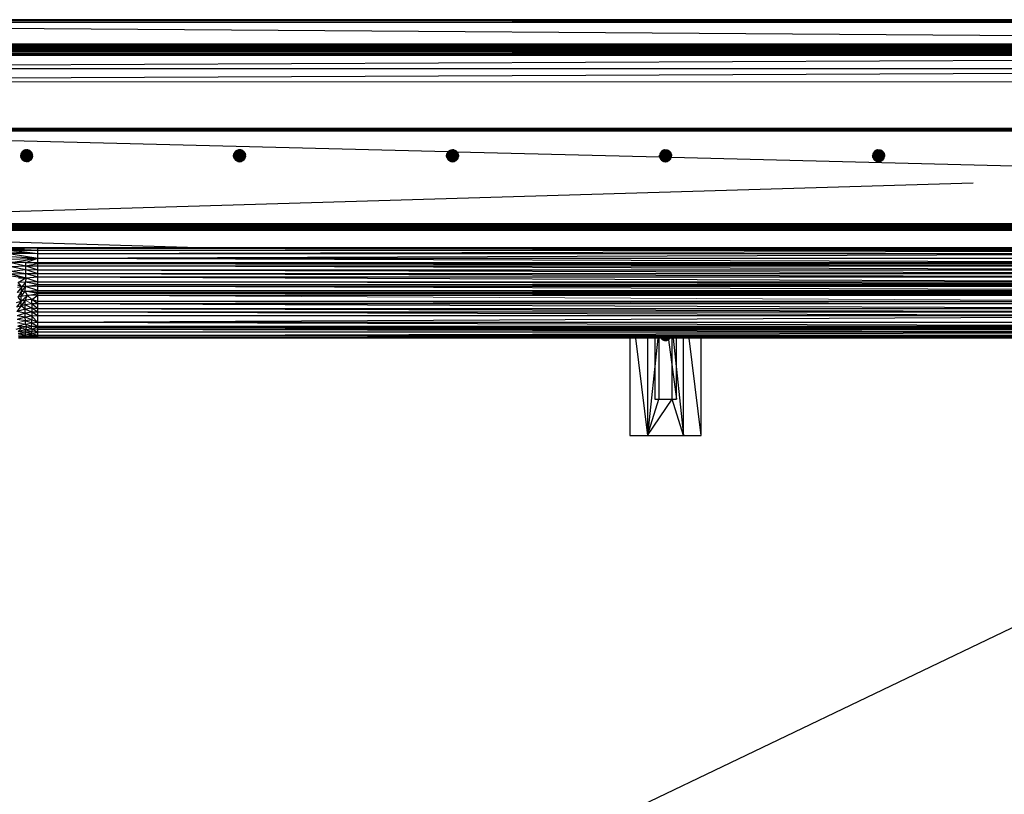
# Paper-space layout '_Back' of a CAD drawing. Header units: millimetres. Extents: x -1300 to 0, y 0 to 650.
# Tile 47 of 94: x -921 to -508, y 325 to 650. Entities that reach past the tile are written whole.
import ezdxf

# ---------------------------------------------------------------- set-up
doc = ezdxf.new("R2010")
doc.units = ezdxf.units.MM

psp = doc.layouts.new('_Back')

# ---------------------------------------------------------------- linework, layer by layer
at = {"color": 7, "linetype": 'Continuous', "lineweight": 25}
for p, q in [((-1274.11, 650.17), (-26.3, 650.17)), ((-26.3, 650.17), (-1274.11, 650.15)), ((-26.3, 650.15), (-1274.11, 650.11)), ((-26.3, 650.15), (-1274.11, 650.15)), ((-26.3, 650.11), (-1274.11, 650.11)), ((-26.3, 650.11), (-1274.11, 650.07)), ((-1274.11, 650.07), (-26.3, 649.18)), ((-26.3, 650.07), (-1274.11, 650.07)), ((-1274.11, 649.18), (-26.3, 640.02)), ((-1274.11, 649.18), (-26.3, 649.18)), ((-1274.11, 640.02), (-26.3, 640.02)), ((-1274.11, 639.7), (-26.3, 640.02)), ((-1274.11, 639.13), (-26.3, 639.7)), ((-1274.11, 639.7), (-26.3, 639.7)), ((-1274.11, 638.45), (-26.3, 639.13)), ((-1274.11, 639.13), (-26.3, 639.13)), ((-1274.11, 637.67), (-26.3, 638.45)), ((-1274.11, 638.45), (-26.3, 638.45)), ((-1274.11, 636.81), (-26.3, 637.67)), ((-1274.11, 637.67), (-26.3, 637.67)), ((-1274.11, 635.9), (-26.3, 636.81)), ((-1274.11, 636.81), (-26.3, 636.81)), ((-1274.11, 635.26), (-26.3, 635.9)), ((-1274.11, 635.9), (-26.3, 635.9)), ((-1274.11, 629.65), (-26.3, 635.26)), ((-1274.11, 635.26), (-26.3, 635.26)), ((-26.3, 629.65), (-1274.11, 624.05)), ((-1274.11, 629.65), (-26.3, 629.65)), ((-212.21, 604.58), (-1087.21, 604.58)), ((-1087.21, 604.58), (-212.21, 604.57)), ((-1087.21, 604.57), (-212.21, 604.57)), ((-1087.21, 604.54), (-212.21, 604.57)), ((-1087.21, 604.54), (-212.21, 604.54)), ((-1087.21, 604.48), (-212.21, 604.54)), ((-1087.21, 604.48), (-212.21, 604.48)), ((-1087.21, 604.39), (-212.21, 604.48)), ((-1087.21, 604.28), (-212.21, 604.39)), ((-212.21, 604.39), (-1087.21, 604.39)), ((-1087.21, 604.15), (-212.21, 604.28)), ((-212.21, 604.28), (-1087.21, 604.28)), ((-1087.21, 604.15), (-212.21, 604.15)), ((-212.21, 604.15), (-1087.21, 604)), ((-212.21, 604), (-1087.21, 604)), ((-212.21, 604), (-1087.21, 603.84)), ((-212.21, 603.84), (-1087.21, 603.67)), ((-212.21, 603.84), (-1087.21, 603.84)), ((-1087.21, 603.67), (-212.21, 603.58)), ((-1087.21, 603.67), (-212.21, 603.67)), ((-1087.21, 603.58), (-212.21, 603.58)), ((-1087.21, 603.58), (-740.83, 594.85)), ((-917.65, 595.6), (-920.15, 593.1)), ((-917.91, 595.58), (-920.15, 593.1)), ((-918.17, 595.54), (-920.15, 593.1)), ((-920.15, 593.1), (-918.43, 595.48)), ((-920.15, 593.1), (-918.67, 595.38)), ((-920.15, 593.1), (-918.9, 595.26)), ((-920.15, 593.1), (-919.12, 595.12)), ((-920.15, 593.1), (-919.33, 594.96)), ((-920.14, 592.84), (-917.65, 595.6)), ((-920.1, 592.58), (-917.65, 595.6)), ((-919.51, 594.77), (-920.1, 593.62)), ((-920.03, 592.33), (-917.65, 595.6)), ((-919.51, 594.77), (-920.03, 593.87)), ((-919.94, 592.08), (-917.65, 595.6)), ((-919.51, 594.77), (-919.94, 594.12)), ((-917.65, 595.6), (-919.82, 591.85)), ((-919.68, 594.57), (-919.82, 594.35)), ((-917.65, 595.6), (-919.68, 591.63)), ((-919.68, 594.57), (-919.51, 594.77)), ((-917.65, 595.6), (-919.51, 591.43)), ((-919.33, 594.96), (-919.51, 594.77)), ((-919.33, 591.24), (-917.65, 595.6)), ((-919.12, 591.08), (-917.65, 595.6)), ((-918.9, 595.26), (-919.12, 595.12)), ((-918.9, 590.93), (-917.65, 595.6)), ((-918.67, 595.38), (-918.9, 595.26)), ((-917.65, 595.6), (-918.67, 590.81)), ((-918.43, 595.48), (-918.67, 595.38)), ((-917.65, 595.6), (-918.43, 590.72)), ((-918.17, 595.54), (-918.43, 595.48)), ((-917.65, 595.6), (-918.17, 590.65)), ((-917.91, 595.58), (-918.17, 595.54)), ((-917.65, 595.6), (-917.91, 595.58)), ((-917.65, 595.6), (-917.91, 590.61)), ((-917.65, 595.6), (-917.39, 595.58)), ((-917.65, 590.6), (-917.65, 595.6)), ((-917.65, 590.6), (-917.13, 595.54)), ((-917.65, 590.6), (-916.88, 595.48)), ((-917.65, 590.6), (-916.64, 595.38)), ((-917.65, 590.6), (-916.4, 595.26)), ((-917.65, 590.6), (-916.18, 595.12)), ((-917.65, 590.6), (-915.8, 594.77)), ((-915.63, 594.57), (-917.65, 590.6)), ((-917.13, 595.54), (-917.39, 595.58)), ((-916.64, 595.38), (-916.88, 595.48)), ((-916.4, 595.26), (-916.64, 595.38)), ((-916.18, 595.12), (-916.4, 595.26)), ((-915.98, 594.96), (-916.18, 595.12)), ((-915.8, 594.77), (-915.98, 594.96)), ((-915.63, 594.57), (-915.8, 594.77)), ((-915.49, 594.35), (-915.63, 594.57)), ((-830.37, 594.57), (-830.51, 594.35)), ((-830.21, 594.77), (-830.37, 594.57)), ((-829.6, 590.93), (-830.37, 594.57)), ((-830.02, 594.96), (-830.21, 594.77)), ((-829.6, 590.93), (-830.21, 594.77)), ((-829.82, 595.12), (-830.02, 594.96)), ((-829.6, 590.93), (-830.02, 594.96)), ((-829.82, 595.12), (-829.6, 595.26)), ((-829.6, 590.93), (-829.82, 595.12)), ((-828.35, 595.6), (-829.6, 590.93)), ((-829.6, 590.93), (-828.61, 595.58)), ((-828.09, 595.58), (-829.6, 590.93)), ((-827.83, 595.54), (-829.6, 590.93)), ((-829.6, 590.93), (-828.87, 595.54)), ((-827.58, 595.48), (-829.6, 590.93)), ((-829.6, 590.93), (-829.12, 595.48)), ((-829.6, 590.93), (-829.37, 595.38)), ((-829.6, 595.26), (-829.37, 595.38)), ((-827.1, 595.26), (-829.6, 590.93)), ((-829.6, 590.93), (-829.6, 595.26)), ((-829.37, 595.38), (-829.12, 595.48)), ((-829.37, 590.81), (-827.1, 595.26)), ((-828.87, 595.54), (-829.12, 595.48)), ((-829.12, 590.72), (-827.1, 595.26)), ((-828.61, 595.58), (-828.87, 595.54)), ((-828.87, 590.65), (-827.1, 595.26)), ((-828.35, 595.6), (-828.61, 595.58)), ((-828.61, 590.61), (-827.1, 595.26)), ((-828.09, 595.58), (-828.35, 595.6)), ((-828.35, 590.6), (-827.1, 595.26)), ((-827.83, 595.54), (-828.09, 595.58)), ((-828.09, 590.61), (-827.1, 595.26)), ((-827.58, 595.48), (-827.83, 595.54)), ((-827.83, 590.65), (-827.1, 595.26)), ((-827.33, 595.38), (-827.58, 595.48)), ((-827.58, 590.72), (-827.1, 595.26)), ((-827.1, 595.26), (-827.33, 595.38)), ((-827.1, 595.26), (-827.33, 590.81)), ((-827.1, 595.26), (-826.88, 595.12)), ((-827.1, 595.26), (-827.1, 590.93)), ((-827.1, 590.93), (-826.88, 595.12)), ((-827.1, 590.93), (-826.68, 594.96)), ((-827.1, 590.93), (-826.49, 594.77)), ((-827.1, 590.93), (-826.33, 594.57)), ((-826.88, 595.12), (-826.68, 594.96)), ((-826.49, 594.77), (-826.68, 594.96)), ((-826.33, 594.57), (-826.49, 594.77)), ((-826.18, 594.35), (-826.33, 594.57)), ((-741.07, 594.57), (-741.21, 594.35)), ((-741.07, 594.57), (-740.9, 594.77)), ((-740.9, 591.43), (-741.07, 594.57)), ((-740.9, 594.77), (-740.72, 594.96)), ((-740.72, 591.24), (-740.9, 594.77)), ((-740.9, 594.77), (-740.52, 591.08)), ((-740.9, 591.43), (-740.9, 594.77)), ((-740.72, 594.96), (-740.52, 595.12)), ((-740.52, 591.08), (-740.72, 594.96)), ((-740.52, 595.12), (-740.3, 595.26)), ((-740.3, 590.93), (-740.52, 595.12)), ((-740.06, 590.81), (-740.52, 595.12)), ((-739.82, 590.72), (-740.52, 595.12)), ((-740.52, 591.08), (-740.52, 595.12)), ((-740.52, 595.12), (-739.57, 590.65)), ((-740.3, 595.26), (-740.06, 595.38)), ((-739.57, 590.65), (-740.3, 595.26)), ((-740.06, 595.38), (-739.82, 595.48)), ((-739.57, 590.65), (-740.06, 595.38)), ((-739.82, 595.48), (-739.57, 595.54)), ((-739.57, 590.65), (-739.82, 595.48)), ((-739.57, 595.54), (-739.31, 595.58)), ((-739.57, 590.65), (-739.57, 595.54)), ((-739.31, 590.61), (-739.57, 595.54)), ((-739.57, 595.54), (-739.05, 590.6)), ((-739.31, 595.58), (-739.05, 595.6)), ((-739.05, 590.6), (-739.31, 595.58)), ((-738.79, 595.58), (-739.05, 595.6)), ((-739.05, 590.6), (-739.05, 595.6)), ((-739.05, 590.6), (-738.79, 595.58)), ((-739.05, 590.6), (-738.53, 595.54)), ((-738.53, 595.54), (-738.79, 595.58)), ((-738.79, 590.61), (-738.53, 595.54)), ((-738.53, 590.65), (-738.53, 595.54)), ((-738.27, 590.72), (-738.53, 595.54)), ((-738.53, 595.54), (-737.58, 591.08)), ((-738.53, 595.54), (-738.27, 595.48)), ((-738.53, 595.54), (-737.8, 590.93)), ((-738.03, 590.81), (-738.53, 595.54)), ((-737.58, 591.08), (-738.27, 595.48)), ((-738.27, 595.48), (-738.03, 595.38)), ((-737.58, 591.08), (-738.03, 595.38)), ((-738.03, 595.38), (-737.8, 595.26)), ((-737.8, 595.26), (-737.58, 595.12)), ((-737.8, 595.26), (-737.58, 591.08)), ((-737.58, 591.08), (-737.58, 595.12)), ((-737.37, 591.24), (-737.58, 595.12)), ((-737.58, 595.12), (-737.19, 591.43)), ((-737.58, 595.12), (-737.37, 594.96)), ((-737.37, 594.96), (-737.19, 594.77)), ((-737.19, 591.43), (-737.37, 594.96)), ((-737.19, 594.77), (-736.56, 593.36)), ((-737.19, 594.77), (-737.02, 594.57)), ((-737.19, 591.43), (-737.19, 594.77)), ((-736.6, 592.58), (-737.19, 594.77)), ((-736.67, 592.33), (-737.19, 594.77)), ((-737.02, 591.63), (-737.19, 594.77)), ((-737.19, 594.77), (-736.56, 592.84)), ((-737.19, 594.77), (-736.55, 593.1)), ((-736.88, 591.85), (-737.19, 594.77)), ((-736.76, 592.08), (-737.19, 594.77)), ((-737.18, 594.76), (-652.2, 592.62)), ((-736.56, 593.36), (-737.02, 594.57)), ((-737.02, 594.57), (-736.88, 594.35)), ((-651.77, 594.57), (-651.91, 594.35)), ((-651.6, 594.77), (-651.77, 594.57)), ((-647.24, 593.1), (-651.77, 594.57)), ((-651.42, 594.96), (-651.6, 594.77)), ((-647.24, 593.1), (-651.6, 594.77)), ((-651.21, 595.12), (-651.42, 594.96)), ((-647.24, 593.1), (-651.42, 594.96)), ((-650.99, 595.26), (-651.21, 595.12)), ((-650.76, 595.38), (-650.99, 595.26)), ((-647.24, 593.1), (-650.99, 595.26)), ((-650.52, 595.48), (-650.76, 595.38)), ((-647.24, 593.1), (-650.76, 595.38)), ((-650.26, 595.54), (-650.52, 595.48)), ((-647.24, 593.1), (-650.52, 595.48)), ((-650.26, 595.54), (-650, 595.58)), ((-647.24, 593.1), (-650.26, 595.54)), ((-650, 595.58), (-649.74, 595.6)), ((-650, 595.58), (-647.24, 593.1)), ((-649.74, 595.6), (-649.48, 595.58)), ((-649.74, 595.6), (-647.24, 593.1)), ((-649.48, 595.58), (-647.24, 593.1)), ((-649.48, 595.58), (-649.22, 595.54)), ((-649.22, 595.54), (-647.24, 593.1)), ((-649.22, 595.54), (-648.97, 595.48)), ((-648.97, 595.48), (-647.24, 593.1)), ((-648.97, 595.48), (-648.73, 595.38)), ((-648.73, 595.38), (-647.24, 593.1)), ((-648.73, 595.38), (-648.49, 595.26)), ((-647.24, 593.1), (-648.49, 595.26)), ((-648.49, 595.26), (-648.27, 595.12)), ((-647.24, 593.1), (-648.27, 595.12)), ((-648.27, 595.12), (-648.07, 594.96)), ((-648.07, 594.96), (-647.89, 594.77)), ((-647.24, 593.1), (-648.07, 594.96)), ((-647.72, 594.57), (-647.89, 594.77)), ((-647.89, 594.77), (-647.24, 593.1)), ((-647.72, 594.57), (-647.24, 593.1)), ((-647.58, 594.35), (-647.72, 594.57)), ((-562.41, 594.57), (-562.55, 594.35)), ((-562.24, 594.77), (-562.41, 594.57)), ((-557.89, 593.1), (-562.41, 594.57)), ((-562.06, 594.96), (-562.24, 594.77)), ((-557.89, 593.1), (-562.24, 594.77)), ((-561.85, 595.12), (-562.06, 594.96)), ((-557.89, 593.1), (-562.06, 594.96)), ((-561.64, 595.26), (-561.85, 595.12)), ((-557.89, 593.1), (-561.85, 595.12)), ((-561.4, 595.38), (-561.64, 595.26)), ((-557.89, 593.1), (-561.64, 595.26)), ((-561.16, 595.48), (-561.4, 595.38)), ((-557.89, 593.1), (-561.4, 595.38)), ((-560.91, 595.54), (-561.16, 595.48)), ((-557.89, 593.1), (-561.16, 595.48)), ((-560.91, 595.54), (-560.65, 595.58)), ((-557.89, 593.1), (-560.91, 595.54)), ((-560.65, 595.58), (-560.39, 595.6)), ((-560.65, 595.58), (-557.89, 593.1)), ((-560.39, 595.6), (-557.89, 593.1)), ((-560.39, 595.6), (-560.12, 595.58)), ((-560.12, 595.58), (-559.87, 595.54)), ((-560.12, 595.58), (-557.89, 593.1)), ((-559.87, 595.54), (-559.61, 595.48)), ((-559.87, 595.54), (-557.89, 593.1)), ((-559.61, 595.48), (-559.37, 595.38)), ((-559.61, 595.48), (-557.89, 593.1)), ((-559.37, 595.38), (-559.14, 595.26)), ((-559.37, 595.38), (-557.89, 593.1)), ((-559.14, 595.26), (-557.89, 593.1)), ((-559.14, 595.26), (-558.92, 595.12)), ((-558.92, 595.12), (-558.71, 594.96)), ((-558.92, 595.12), (-557.89, 593.1)), ((-558.71, 594.96), (-558.53, 594.77)), ((-558.71, 594.96), (-557.89, 593.1)), ((-558.53, 594.77), (-558.36, 594.57)), ((-558.53, 594.77), (-557.89, 593.1)), ((-557.89, 593.1), (-558.36, 594.57)), ((-558.36, 594.57), (-558.22, 594.35)), ((-920.15, 593.1), (-920.14, 593.36)), ((-920.14, 592.84), (-920.15, 593.1)), ((-920.1, 593.62), (-920.14, 593.36)), ((-920.03, 593.87), (-920.1, 593.62)), ((-920.1, 592.58), (-920.03, 592.33)), ((-920.03, 592.33), (-919.94, 592.08)), ((-919.82, 594.35), (-919.94, 594.12)), ((-919.94, 592.08), (-919.82, 591.85)), ((-919.68, 591.63), (-919.82, 591.85)), ((-919.33, 591.24), (-919.51, 591.43)), ((-919.12, 591.08), (-919.33, 591.24)), ((-918.9, 590.93), (-919.12, 591.08)), ((-918.43, 590.72), (-918.67, 590.81)), ((-918.17, 590.65), (-918.43, 590.72)), ((-917.91, 590.61), (-918.17, 590.65)), ((-917.65, 590.6), (-917.91, 590.61)), ((-915.49, 594.35), (-917.65, 590.6)), ((-915.37, 594.12), (-917.65, 590.6)), ((-915.28, 593.87), (-917.65, 590.6)), ((-915.21, 593.62), (-917.65, 590.6)), ((-915.17, 593.36), (-917.65, 590.6)), ((-915.15, 593.1), (-917.65, 590.6)), ((-917.39, 590.61), (-915.15, 593.1)), ((-917.13, 590.65), (-917.39, 590.61)), ((-917.13, 590.65), (-916.88, 590.72)), ((-916.88, 590.72), (-915.15, 593.1)), ((-916.88, 590.72), (-916.64, 590.81)), ((-916.64, 590.81), (-915.15, 593.1)), ((-916.64, 590.81), (-916.4, 590.93)), ((-916.4, 590.93), (-915.15, 593.1)), ((-916.18, 591.08), (-915.15, 593.1)), ((-916.18, 591.08), (-915.98, 591.24)), ((-915.15, 593.1), (-915.98, 591.24)), ((-915.98, 591.24), (-915.8, 591.43)), ((-915.15, 593.1), (-915.8, 591.43)), ((-915.8, 591.43), (-915.17, 592.84)), ((-915.8, 591.43), (-915.21, 592.58)), ((-915.8, 591.43), (-915.28, 592.33)), ((-915.8, 591.43), (-915.37, 592.08)), ((-915.8, 591.43), (-915.49, 591.85)), ((-915.8, 591.43), (-915.63, 591.63)), ((-915.49, 591.85), (-915.63, 591.63)), ((-915.37, 594.12), (-915.49, 594.35)), ((-915.28, 593.87), (-915.37, 594.12)), ((-915.28, 592.33), (-915.37, 592.08)), ((-915.21, 593.62), (-915.28, 593.87)), ((-915.21, 592.58), (-915.28, 592.33)), ((-915.17, 593.36), (-915.21, 593.62)), ((-915.17, 592.84), (-915.21, 592.58)), ((-915.15, 593.1), (-915.17, 592.84)), ((-830.85, 593.1), (-830.84, 593.36)), ((-830.85, 593.1), (-829.6, 590.93)), ((-830.85, 593.1), (-830.84, 592.84)), ((-830.8, 593.62), (-830.84, 593.36)), ((-829.6, 590.93), (-830.84, 593.36)), ((-830.84, 592.84), (-829.6, 590.93)), ((-830.8, 592.58), (-830.84, 592.84)), ((-830.84, 592.84), (-829.82, 591.08)), ((-830.84, 592.84), (-830.02, 591.24)), ((-830.63, 592.08), (-830.84, 592.84)), ((-830.51, 591.85), (-830.84, 592.84)), ((-830.84, 592.84), (-830.21, 591.43)), ((-830.84, 592.84), (-830.37, 591.63)), ((-830.73, 593.87), (-830.8, 593.62)), ((-829.6, 590.93), (-830.8, 593.62)), ((-830.73, 592.33), (-830.8, 592.58)), ((-830.8, 592.58), (-830.63, 592.08)), ((-830.63, 594.12), (-830.73, 593.87)), ((-829.6, 590.93), (-830.73, 593.87)), ((-830.63, 592.08), (-830.73, 592.33)), ((-830.51, 594.35), (-830.63, 594.12)), ((-829.6, 590.93), (-830.63, 594.12)), ((-830.63, 592.08), (-830.51, 591.85)), ((-829.6, 590.93), (-830.51, 594.35)), ((-830.51, 591.85), (-830.37, 591.63)), ((-830.37, 591.63), (-830.21, 591.43)), ((-830.21, 591.43), (-830.02, 591.24)), ((-830.02, 591.24), (-829.82, 591.08)), ((-829.82, 591.08), (-829.6, 590.93)), ((-829.37, 590.81), (-829.6, 590.93)), ((-829.12, 590.72), (-829.37, 590.81)), ((-829.12, 590.72), (-828.87, 590.65)), ((-828.87, 590.65), (-828.61, 590.61)), ((-828.61, 590.61), (-828.35, 590.6)), ((-828.35, 590.6), (-828.09, 590.61)), ((-828.09, 590.61), (-827.83, 590.65)), ((-827.83, 590.65), (-827.58, 590.72)), ((-827.33, 590.81), (-827.58, 590.72)), ((-827.33, 590.81), (-827.1, 590.93)), ((-827.1, 590.93), (-826.18, 594.35)), ((-827.1, 590.93), (-826.07, 594.12)), ((-827.1, 590.93), (-825.97, 593.87)), ((-827.1, 590.93), (-825.9, 593.62)), ((-825.86, 593.36), (-827.1, 590.93)), ((-825.85, 593.1), (-827.1, 590.93)), ((-825.86, 592.84), (-827.1, 590.93)), ((-826.88, 591.08), (-827.1, 590.93)), ((-826.88, 591.08), (-825.86, 592.84)), ((-826.68, 591.24), (-826.88, 591.08)), ((-826.68, 591.24), (-825.86, 592.84)), ((-826.68, 591.24), (-826.49, 591.43)), ((-826.49, 591.43), (-825.86, 592.84)), ((-826.49, 591.43), (-826.33, 591.63)), ((-826.18, 594.35), (-826.07, 594.12)), ((-826.18, 591.85), (-825.86, 592.84)), ((-826.18, 591.85), (-826.07, 592.08)), ((-826.07, 594.12), (-825.97, 593.87)), ((-826.07, 592.08), (-825.86, 592.84)), ((-826.07, 592.08), (-825.9, 592.58)), ((-826.07, 592.08), (-825.97, 592.33)), ((-825.97, 593.87), (-825.9, 593.62)), ((-825.9, 592.58), (-825.97, 592.33)), ((-825.9, 593.62), (-825.86, 593.36)), ((-825.86, 592.84), (-825.9, 592.58)), ((-825.85, 593.1), (-825.86, 593.36)), ((-825.86, 592.84), (-825.85, 593.1)), ((-741.55, 593.1), (-741.53, 593.36)), ((-741.55, 593.1), (-740.9, 591.43)), ((-741.55, 593.1), (-741.53, 592.84)), ((-741.49, 593.62), (-741.53, 593.36)), ((-740.9, 591.43), (-741.53, 593.36)), ((-741.53, 592.84), (-740.9, 591.43)), ((-741.53, 592.84), (-741.33, 592.08)), ((-741.53, 592.84), (-741.21, 591.85)), ((-741.53, 592.84), (-741.07, 591.63)), ((-741.42, 592.33), (-741.53, 592.84)), ((-741.49, 592.58), (-741.53, 592.84)), ((-741.42, 593.87), (-741.49, 593.62)), ((-740.9, 591.43), (-741.49, 593.62)), ((-741.49, 592.58), (-741.42, 592.33)), ((-741.33, 594.12), (-741.42, 593.87)), ((-740.9, 591.43), (-741.42, 593.87)), ((-741.42, 592.33), (-741.33, 592.08)), ((-741.21, 594.35), (-741.33, 594.12)), ((-740.9, 591.43), (-741.33, 594.12)), ((-741.33, 592.08), (-741.21, 591.85)), ((-740.9, 591.43), (-741.21, 594.35)), ((-741.21, 591.85), (-741.07, 591.63)), ((-741.07, 591.63), (-740.9, 591.43)), ((-740.72, 591.24), (-740.9, 591.43)), ((-740.72, 591.24), (-740.52, 591.08)), ((-740.52, 591.08), (-740.3, 590.93)), ((-740.3, 590.93), (-740.06, 590.81)), ((-740.06, 590.81), (-739.82, 590.72)), ((-739.82, 590.72), (-739.57, 590.65)), ((-739.57, 590.65), (-739.31, 590.61)), ((-739.31, 590.61), (-739.05, 590.6)), ((-738.79, 590.61), (-739.05, 590.6)), ((-738.79, 590.61), (-738.53, 590.65)), ((-738.53, 590.65), (-738.27, 590.72)), ((-738.27, 590.72), (-738.03, 590.81)), ((-738.03, 590.81), (-737.8, 590.93)), ((-737.8, 590.93), (-737.58, 591.08)), ((-737.58, 591.08), (-737.37, 591.24)), ((-737.37, 591.24), (-737.19, 591.43)), ((-737.19, 591.43), (-737.02, 591.63)), ((-737.02, 591.63), (-736.88, 591.85)), ((-736.76, 594.12), (-736.88, 594.35)), ((-736.56, 593.36), (-736.88, 594.35)), ((-736.88, 591.85), (-736.76, 592.08)), ((-736.56, 593.36), (-736.76, 594.12)), ((-736.67, 593.87), (-736.76, 594.12)), ((-736.76, 592.08), (-736.67, 592.33)), ((-736.56, 593.36), (-736.67, 593.87)), ((-736.6, 593.62), (-736.67, 593.87)), ((-736.67, 592.33), (-736.6, 592.58)), ((-736.56, 593.36), (-736.6, 593.62)), ((-736.6, 592.58), (-736.56, 592.84)), ((-736.55, 593.1), (-736.56, 593.36)), ((-736.56, 592.84), (-736.55, 593.1)), ((-652.24, 593.1), (-652.23, 593.36)), ((-652.24, 593.1), (-647.58, 591.85)), ((-652.24, 593.1), (-647.72, 591.63)), ((-652.23, 592.84), (-652.24, 593.1)), ((-652.24, 593.1), (-647.89, 591.43)), ((-648.73, 590.81), (-652.24, 593.1)), ((-648.97, 590.72), (-652.24, 593.1)), ((-652.24, 593.1), (-647.37, 592.33)), ((-652.24, 593.1), (-647.3, 592.58)), ((-648.49, 590.93), (-652.24, 593.1)), ((-648.27, 591.08), (-652.24, 593.1)), ((-652.24, 593.1), (-647.26, 592.84)), ((-652.24, 593.1), (-647.24, 593.1)), ((-652.24, 593.1), (-648.07, 591.24)), ((-649.22, 590.65), (-652.24, 593.1)), ((-649.74, 590.6), (-652.24, 593.1)), ((-649.48, 590.61), (-652.24, 593.1)), ((-652.24, 593.1), (-647.46, 592.08)), ((-647.24, 593.1), (-652.23, 593.36)), ((-652.19, 592.58), (-652.23, 592.84)), ((-652.23, 592.84), (-649.74, 590.6)), ((-652.12, 593.87), (-652.19, 593.62)), ((-647.24, 593.1), (-652.19, 593.62)), ((-652.19, 592.58), (-652.12, 592.33)), ((-652.19, 592.58), (-649.74, 590.6)), ((-652.03, 594.12), (-652.12, 593.87)), ((-647.24, 593.1), (-652.12, 593.87)), ((-652.03, 592.08), (-652.12, 592.33)), ((-652.12, 592.33), (-649.74, 590.6)), ((-651.91, 594.35), (-652.03, 594.12)), ((-647.24, 593.1), (-652.03, 594.12)), ((-651.91, 591.85), (-652.03, 592.08)), ((-649.74, 590.6), (-652.03, 592.08)), ((-647.24, 593.1), (-651.91, 594.35)), ((-651.77, 591.63), (-651.91, 591.85)), ((-651.91, 591.85), (-649.74, 590.6)), ((-651.6, 591.43), (-651.77, 591.63)), ((-651.77, 591.63), (-649.74, 590.6)), ((-650.76, 590.81), (-651.6, 591.43)), ((-650.52, 590.72), (-651.6, 591.43)), ((-651.6, 591.43), (-650.26, 590.65)), ((-651.6, 591.43), (-650, 590.61)), ((-651.42, 591.24), (-651.6, 591.43)), ((-651.42, 591.24), (-650.76, 590.81)), ((-650.99, 590.93), (-651.21, 591.08)), ((-651.21, 591.08), (-650.76, 590.81)), ((-650.76, 590.81), (-650.99, 590.93)), ((-650.76, 590.81), (-650.52, 590.72)), ((-650.52, 590.72), (-650.26, 590.65)), ((-650, 590.61), (-650.26, 590.65)), ((-649.74, 590.6), (-650, 590.61)), ((-649.74, 590.6), (-649.48, 590.61)), ((-649.48, 590.61), (-649.22, 590.65)), ((-649.22, 590.65), (-648.97, 590.72)), ((-648.97, 590.72), (-648.73, 590.81)), ((-648.73, 590.81), (-648.49, 590.93)), ((-648.49, 590.93), (-648.27, 591.08)), ((-648.27, 591.08), (-648.07, 591.24)), ((-648.07, 591.24), (-647.89, 591.43)), ((-647.89, 591.43), (-647.72, 591.63)), ((-647.72, 591.63), (-647.58, 591.85)), ((-647.58, 594.35), (-647.24, 593.1)), ((-647.3, 593.62), (-647.58, 594.35)), ((-647.37, 593.87), (-647.58, 594.35)), ((-647.46, 594.12), (-647.58, 594.35)), ((-647.26, 593.36), (-647.58, 594.35)), ((-647.58, 591.85), (-647.46, 592.08)), ((-647.37, 593.87), (-647.46, 594.12)), ((-647.46, 592.08), (-647.37, 592.33)), ((-647.3, 593.62), (-647.37, 593.87)), ((-647.37, 592.33), (-647.3, 592.58)), ((-647.32, 592.49), (-212.21, 581.53)), ((-647.3, 593.62), (-647.26, 593.36)), ((-647.3, 592.58), (-647.26, 592.84)), ((-647.26, 593.36), (-647.24, 593.1)), ((-647.26, 592.84), (-647.24, 593.1)), ((-562.89, 593.1), (-562.87, 593.36)), ((-562.89, 593.1), (-562.87, 592.84)), ((-562.89, 593.1), (-562.24, 591.43)), ((-562.83, 593.62), (-562.87, 593.36)), ((-562.87, 593.36), (-560.12, 590.61)), ((-560.39, 590.6), (-562.87, 593.36)), ((-562.87, 593.36), (-559.87, 590.65)), ((-562.87, 593.36), (-559.61, 590.72)), ((-560.65, 590.61), (-562.87, 593.36)), ((-562.87, 593.36), (-558.1, 592.08)), ((-562.87, 593.36), (-558.22, 591.85)), ((-562.87, 593.36), (-558.71, 591.24)), ((-562.87, 593.36), (-558.53, 591.43)), ((-557.89, 593.1), (-562.87, 593.36)), ((-562.87, 593.36), (-558.01, 592.33)), ((-562.87, 593.36), (-557.9, 592.84)), ((-561.85, 591.08), (-562.87, 593.36)), ((-562.06, 591.24), (-562.87, 593.36)), ((-561.64, 590.93), (-562.87, 593.36)), ((-562.24, 591.43), (-562.87, 593.36)), ((-562.87, 593.36), (-559.37, 590.81)), ((-562.87, 593.36), (-559.14, 590.93)), ((-562.87, 593.36), (-557.94, 592.58)), ((-562.87, 593.36), (-558.36, 591.63)), ((-561.16, 590.72), (-562.87, 593.36)), ((-560.91, 590.65), (-562.87, 593.36)), ((-562.87, 593.36), (-558.92, 591.08)), ((-561.4, 590.81), (-562.87, 593.36)), ((-562.87, 592.84), (-562.67, 592.08)), ((-562.87, 592.84), (-562.55, 591.85)), ((-562.87, 592.84), (-562.24, 591.43)), ((-562.87, 592.84), (-562.41, 591.63)), ((-562.83, 592.58), (-562.87, 592.84)), ((-562.76, 592.33), (-562.87, 592.84)), ((-562.76, 593.87), (-562.83, 593.62)), ((-557.89, 593.1), (-562.83, 593.62)), ((-562.83, 592.58), (-562.76, 592.33)), ((-562.67, 594.12), (-562.76, 593.87)), ((-557.89, 593.1), (-562.76, 593.87)), ((-562.76, 592.33), (-562.67, 592.08)), ((-562.55, 594.35), (-562.67, 594.12)), ((-557.89, 593.1), (-562.67, 594.12)), ((-562.67, 592.08), (-562.55, 591.85)), ((-557.89, 593.1), (-562.55, 594.35)), ((-562.55, 591.85), (-562.41, 591.63)), ((-562.41, 591.63), (-562.24, 591.43)), ((-562.24, 591.43), (-562.06, 591.24)), ((-562.06, 591.24), (-561.85, 591.08)), ((-561.85, 591.08), (-561.64, 590.93)), ((-561.64, 590.93), (-561.4, 590.81)), ((-561.4, 590.81), (-561.16, 590.72)), ((-561.16, 590.72), (-560.91, 590.65)), ((-560.91, 590.65), (-560.65, 590.61)), ((-560.65, 590.61), (-560.39, 590.6)), ((-560.39, 590.6), (-560.12, 590.61)), ((-560.12, 590.61), (-559.87, 590.65)), ((-559.87, 590.65), (-559.61, 590.72)), ((-559.61, 590.72), (-559.37, 590.81)), ((-559.37, 590.81), (-559.14, 590.93)), ((-559.14, 590.93), (-558.92, 591.08)), ((-558.92, 591.08), (-558.71, 591.24)), ((-558.71, 591.24), (-558.53, 591.43)), ((-558.53, 591.43), (-558.36, 591.63)), ((-558.36, 591.63), (-558.22, 591.85)), ((-557.89, 593.1), (-558.22, 594.35)), ((-558.22, 594.35), (-558.1, 594.12)), ((-558.22, 591.85), (-558.1, 592.08)), ((-558.1, 594.12), (-557.89, 593.1)), ((-558.01, 593.87), (-558.1, 594.12)), ((-558.1, 592.08), (-558.01, 592.33)), ((-557.94, 593.62), (-558.01, 593.87)), ((-558.01, 593.87), (-557.89, 593.1)), ((-558.01, 592.33), (-557.94, 592.58)), ((-557.94, 593.62), (-557.89, 593.1)), ((-557.9, 593.36), (-557.94, 593.62)), ((-557.94, 592.58), (-557.9, 592.84)), ((-557.9, 593.36), (-557.89, 593.1)), ((-557.89, 593.1), (-557.9, 592.84)), ((-520.67, 581.53), (-1087.22, 564.68)), ((-1087.22, 564.68), (-212.22, 564.68)), ((-1087.22, 564.68), (-212.22, 564.57)), ((-1087.22, 564.57), (-212.22, 564.57)), ((-212.22, 564.57), (-1087.22, 564.3)), ((-1087.22, 564.3), (-212.22, 564.3)), ((-212.22, 564.3), (-1087.22, 564.01)), ((-1087.22, 564.01), (-212.22, 564.01)), ((-212.22, 564.01), (-1087.22, 563.7)), ((-1087.22, 563.7), (-212.22, 563.7)), ((-1087.22, 563.37), (-212.22, 563.7)), ((-1087.22, 563.37), (-212.22, 563.37)), ((-212.22, 563.37), (-1087.22, 563.04)), ((-212.22, 563.04), (-1087.22, 562.72)), ((-1087.22, 563.04), (-212.22, 563.04)), ((-1087.22, 562.72), (-212.22, 562.72)), ((-212.22, 562.72), (-1087.22, 562.4)), ((-1087.22, 562.4), (-212.22, 562.4)), ((-212.22, 562.4), (-1087.22, 562.11)), ((-212.22, 562.11), (-1087.22, 562.11)), ((-212.22, 562.11), (-1087.22, 561.85)), ((-212.22, 561.85), (-1087.22, 561.85)), ((-212.22, 561.73), (-1087.22, 561.85)), ((-212.22, 561.73), (-1087.22, 561.73)), ((-989.48, 558.83), (-845.45, 554.54)), ((-924.09, 554.58), (-912.96, 554.54)), ((-924.09, 554.58), (-912.96, 554.25)), ((-924.09, 554.39), (-912.96, 554.25)), ((-912.96, 554.25), (-924.09, 554.02)), ((-924.09, 554.02), (-912.96, 553.41)), ((-924.09, 553.47), (-912.96, 552.03)), ((-924.09, 553.47), (-912.96, 553.41)), ((-912.96, 516.53), (-912.96, 554.54)), ((-912.96, 554.54), (-386.24, 554.25)), ((-912.96, 554.54), (-386.24, 554.54)), ((-912.96, 554.25), (-386.24, 554.25)), ((-912.96, 553.41), (-386.24, 554.25)), ((-912.96, 553.41), (-386.24, 553.41)), ((-912.96, 552.03), (-386.24, 553.41)), ((-924.09, 552.75), (-912.96, 552.03)), ((-912.96, 552.03), (-924.09, 551.87)), ((-924.09, 551.87), (-912.96, 550.17)), ((-924.09, 550.84), (-912.96, 550.17)), ((-924.09, 548.35), (-912.96, 550.17)), ((-924.09, 549.67), (-912.96, 550.17)), ((-917.99, 548.35), (-912.96, 550.17)), ((-912.96, 552.03), (-386.24, 552.03)), ((-912.96, 550.17), (-386.24, 552.03)), ((-912.96, 550.17), (-386.24, 548.35)), ((-912.96, 550.17), (-386.24, 550.17)), ((-917.99, 548.35), (-1077.22, 548.35)), ((-924.16, 544.71), (-918, 545.35)), ((-924.1, 546.68), (-917.99, 546.91)), ((-924.1, 546.68), (-918, 545.35)), ((-924.09, 548.35), (-917.99, 546.91)), ((-918.01, 543.68), (-918, 545.35)), ((-918, 545.35), (-917.99, 546.91)), ((-918, 545.35), (-912.96, 543.73)), ((-918, 545.35), (-912.96, 545.2)), ((-917.99, 546.91), (-917.99, 548.35)), ((-917.99, 548.35), (-912.96, 548.35)), ((-917.99, 546.91), (-912.96, 547.87)), ((-917.99, 546.91), (-912.96, 546.92)), ((-917.99, 546.91), (-912.96, 545.2)), ((-912.96, 548.35), (-386.24, 547.87)), ((-912.96, 548.35), (-386.24, 548.35)), ((-912.96, 547.87), (-386.24, 546.92)), ((-912.96, 547.87), (-386.24, 547.87)), ((-386.24, 545.2), (-912.96, 546.92)), ((-912.96, 546.92), (-386.24, 546.92)), ((-912.96, 545.2), (-386.24, 543.73)), ((-912.96, 545.2), (-386.24, 545.2)), ((-924.33, 542.64), (-918.05, 541.93)), ((-924.24, 543.61), (-918.01, 543.68)), ((-924.24, 543.61), (-918.05, 541.93)), ((-924.16, 544.71), (-918.01, 543.68)), ((-921.21, 539.87), (-918.05, 541.93)), ((-921.03, 541.81), (-918.05, 541.93)), ((-918.05, 541.93), (-918.11, 540.09)), ((-918.05, 541.93), (-918.01, 543.68)), ((-918.05, 541.93), (-912.96, 542.25)), ((-918.05, 541.93), (-912.96, 540.22)), ((-918.01, 543.68), (-912.96, 543.73)), ((-918.01, 543.68), (-912.96, 542.25)), ((-912.96, 543.73), (-386.24, 542.25)), ((-912.96, 543.73), (-386.24, 543.73)), ((-912.96, 542.25), (-386.24, 540.22)), ((-912.96, 542.25), (-386.24, 542.25)), ((-919.73, 538.03), (-921.69, 535.69)), ((-919.73, 538.03), (-921.44, 537.82)), ((-919.73, 538.03), (-921.32, 538.86)), ((-918.11, 540.09), (-921.21, 539.87)), ((-919.73, 538.03), (-921.21, 539.87)), ((-919.85, 536.03), (-918.17, 538.19)), ((-919.85, 536.03), (-919.73, 538.03)), ((-918.11, 540.09), (-919.73, 538.03)), ((-918.17, 538.19), (-919.73, 538.03)), ((-918.23, 536.27), (-918.17, 538.19)), ((-918.17, 538.19), (-918.11, 540.09)), ((-918.17, 538.19), (-912.96, 539.09)), ((-912.96, 538.38), (-918.17, 538.19)), ((-912.96, 536.52), (-918.17, 538.19)), ((-912.96, 540.22), (-918.11, 540.09)), ((-912.96, 539.09), (-918.11, 540.09)), ((-386.24, 539.09), (-912.96, 540.22)), ((-912.96, 540.22), (-386.24, 540.22)), ((-386.24, 538.38), (-912.96, 539.09)), ((-912.96, 539.09), (-386.24, 539.09)), ((-386.24, 536.52), (-912.96, 538.38)), ((-912.96, 538.38), (-386.24, 538.38)), ((-921.21, 533.74), (-919.85, 536.03)), ((-919.95, 534.03), (-921.21, 533.74)), ((-919.98, 532.07), (-921.21, 533.74)), ((-919.98, 532.07), (-917.29, 534.47)), ((-919.98, 532.07), (-919.95, 534.03)), ((-919.95, 534.03), (-918.23, 536.27)), ((-919.95, 534.03), (-919.85, 536.03)), ((-917.29, 534.47), (-919.95, 534.03)), ((-918.23, 536.27), (-919.85, 536.03)), ((-918.29, 532.43), (-917.29, 534.47)), ((-915.44, 532.76), (-918.29, 532.43)), ((-918.23, 536.27), (-912.96, 536.52)), ((-918.23, 536.27), (-912.96, 535.83)), ((-912.96, 535.23), (-918.23, 536.27)), ((-917.29, 534.47), (-918.23, 536.27)), ((-912.96, 535.53), (-918.23, 536.27)), ((-917.29, 534.47), (-912.96, 535.23)), ((-912.96, 534.66), (-917.29, 534.47)), ((-915.44, 532.76), (-917.29, 534.47)), ((-915.44, 532.76), (-912.96, 534.66)), ((-912.96, 531.97), (-915.44, 532.76)), ((-915.44, 530.93), (-915.44, 532.76)), ((-912.96, 530.96), (-915.44, 532.76)), ((-386.24, 535.83), (-912.96, 536.52)), ((-912.96, 536.52), (-386.24, 536.52)), ((-386.24, 535.83), (-912.96, 535.53)), ((-912.96, 535.83), (-386.24, 535.83)), ((-386.24, 535.53), (-912.96, 535.23)), ((-386.24, 535.53), (-912.96, 535.53)), ((-386.24, 534.66), (-912.96, 535.23)), ((-912.96, 534.66), (-386.24, 534.66)), ((-921.93, 531.5), (-919.98, 532.07)), ((-919.98, 532.07), (-921.87, 529.54)), ((-919.96, 530.17), (-921.87, 529.54)), ((-919.96, 530.17), (-921.78, 527.7)), ((-918.27, 528.77), (-921.78, 527.7)), ((-918.29, 532.43), (-919.98, 532.07)), ((-919.96, 530.17), (-919.98, 532.07)), ((-918.29, 532.43), (-919.96, 530.17)), ((-918.29, 530.57), (-919.96, 530.17)), ((-918.27, 528.77), (-919.96, 530.17)), ((-918.29, 530.57), (-918.29, 532.43)), ((-915.44, 530.93), (-918.29, 530.57)), ((-915.44, 529.15), (-918.29, 530.57)), ((-918.27, 528.77), (-918.29, 530.57)), ((-915.44, 529.15), (-918.27, 528.77)), ((-915.44, 527.42), (-918.27, 528.77)), ((-918.24, 527.04), (-918.27, 528.77)), ((-912.96, 530.96), (-915.44, 530.93)), ((-912.96, 528.81), (-915.44, 530.93)), ((-915.44, 530.93), (-915.44, 529.15)), ((-912.96, 528.81), (-915.44, 529.15)), ((-912.96, 527.43), (-915.44, 529.15)), ((-915.44, 529.15), (-915.44, 527.42)), ((-386.24, 531.97), (-912.96, 531.97)), ((-386.24, 530.96), (-912.96, 530.96)), ((-386.24, 528.81), (-912.96, 530.96)), ((-386.24, 528.81), (-912.96, 528.81)), ((-386.24, 527.43), (-912.96, 528.81)), ((-918.24, 527.04), (-921.78, 527.7)), ((-918.24, 527.04), (-921.68, 525.98)), ((-918.21, 525.41), (-921.68, 525.98)), ((-918.21, 525.41), (-921.58, 524.39)), ((-918.18, 523.88), (-921.58, 524.39)), ((-915.44, 527.42), (-918.24, 527.04)), ((-915.43, 525.78), (-918.24, 527.04)), ((-918.21, 525.41), (-918.24, 527.04)), ((-915.43, 525.78), (-918.21, 525.41)), ((-915.43, 524.23), (-918.21, 525.41)), ((-918.18, 523.88), (-918.21, 525.41)), ((-912.96, 527.43), (-915.44, 527.42)), ((-912.96, 525.86), (-915.44, 527.42)), ((-915.44, 527.42), (-915.43, 525.78)), ((-912.96, 525.86), (-915.43, 525.78)), ((-912.96, 523.19), (-915.43, 525.78)), ((-915.43, 525.78), (-915.43, 524.23)), ((-386.24, 527.43), (-912.96, 527.43)), ((-386.24, 525.86), (-912.96, 527.43)), ((-386.24, 525.86), (-912.96, 525.86)), ((-386.24, 525.86), (-912.96, 523.19)), ((-919.67, 520.9), (-922.13, 520.19)), ((-918.15, 522.48), (-921.39, 521.63)), ((-917.62, 521.28), (-921.39, 521.63)), ((-919.67, 520.9), (-921.39, 521.63)), ((-919.67, 520.9), (-921.23, 519.42)), ((-918.11, 520.07), (-919.67, 520.9)), ((-915.43, 524.23), (-918.18, 523.88)), ((-915.43, 522.79), (-918.18, 523.88)), ((-918.15, 522.48), (-918.18, 523.88)), ((-915.62, 521.47), (-918.15, 522.48)), ((-917.62, 521.28), (-918.15, 522.48)), ((-918.11, 520.07), (-917.62, 521.28)), ((-915.42, 520.3), (-918.11, 520.07)), ((-915.42, 520.3), (-917.62, 521.28)), ((-915.62, 521.47), (-915.43, 522.79)), ((-912.96, 521.48), (-915.62, 521.47)), ((-912.96, 520.89), (-915.62, 521.47)), ((-915.42, 520.3), (-915.62, 521.47)), ((-912.96, 523.19), (-915.43, 524.23)), ((-915.43, 522.79), (-915.43, 524.23)), ((-912.96, 523.19), (-915.43, 522.79)), ((-912.96, 521.48), (-915.43, 522.79)), ((-912.96, 520.89), (-915.42, 520.3)), ((-912.96, 519.03), (-915.42, 520.3)), ((-915.42, 520.3), (-915.42, 519.28)), ((-386.24, 523.19), (-912.96, 523.19)), ((-386.24, 521.48), (-912.96, 523.19)), ((-386.24, 521.48), (-912.96, 521.48)), ((-386.24, 520.89), (-912.96, 521.48)), ((-386.24, 520.89), (-912.96, 520.89)), ((-386.24, 520.26), (-912.96, 520.89)), ((-386.24, 520.26), (-912.96, 520.26)), ((-386.24, 519.03), (-912.96, 520.26)), ((-918.11, 520.07), (-921.23, 519.42)), ((-918.09, 519.08), (-921.23, 519.42)), ((-918.09, 519.08), (-921.17, 518.53)), ((-918.07, 518.24), (-921.17, 518.53)), ((-918.07, 518.24), (-921.11, 517.78)), ((-918.05, 517.57), (-921.11, 517.78)), ((-921.06, 517.19), (-918.05, 517.57)), ((-918.04, 517.06), (-921.06, 517.19)), ((-918.04, 517.06), (-921.02, 516.76)), ((-918.03, 516.72), (-921.02, 516.76)), ((-918.03, 516.72), (-920.99, 516.49)), ((-918.03, 516.56), (-920.99, 516.49)), ((-918.03, 516.56), (-920.98, 516.39)), ((-917.67, 516.55), (-920.98, 516.39)), ((-915.42, 519.28), (-918.11, 520.07)), ((-918.09, 519.08), (-918.11, 520.07)), ((-915.42, 519.28), (-918.09, 519.08)), ((-915.42, 518.41), (-918.09, 519.08)), ((-918.07, 518.24), (-918.09, 519.08)), ((-918.07, 518.24), (-915.42, 518.41)), ((-915.41, 517.71), (-918.07, 518.24)), ((-918.05, 517.57), (-918.07, 518.24)), ((-918.05, 517.57), (-915.41, 517.71)), ((-915.41, 517.71), (-918.04, 517.06)), ((-912.96, 516.81), (-918.04, 517.06)), ((-918.03, 516.72), (-918.04, 517.06)), ((-912.96, 516.73), (-918.04, 517.06)), ((-912.96, 516.73), (-918.03, 516.72)), ((-912.96, 516.53), (-918.03, 516.72)), ((-918.03, 516.56), (-918.03, 516.72)), ((-912.96, 516.53), (-918.03, 516.56)), ((-912.96, 519.03), (-915.42, 519.28)), ((-915.42, 518.41), (-915.42, 519.28)), ((-915.42, 518.41), (-912.96, 519.03)), ((-912.96, 517.65), (-915.42, 518.41)), ((-915.41, 517.71), (-912.96, 517.65)), ((-915.41, 517.71), (-912.96, 517.09)), ((-386.24, 519.03), (-912.96, 519.03)), ((-912.96, 517.65), (-386.24, 519.03)), ((-386.24, 517.65), (-912.96, 517.65)), ((-386.24, 517.09), (-912.96, 517.65)), ((-912.96, 517.09), (-386.24, 517.09)), ((-912.96, 517.09), (-386.24, 516.81)), ((-912.96, 516.81), (-386.24, 516.81)), ((-386.24, 516.73), (-912.96, 516.81)), ((-386.24, 516.73), (-912.96, 516.73)), ((-386.24, 516.53), (-912.96, 516.73)), ((-386.24, 516.53), (-912.96, 516.53)), ((-664.73, 516.53), (-664.73, 475.68)), ((-662.33, 516.53), (-657.23, 475.68)), ((-657.23, 516.53), (-657.23, 475.68)), ((-652.91, 516.53), (-657.23, 475.68)), ((-654.29, 516.53), (-654.29, 490.9)), ((-652.49, 516.53), (-652.49, 490.9)), ((-651.57, 516.53), (-651.45, 516.37)), ((-651.45, 516.37), (-651.43, 516.53)), ((-651.45, 516.37), (-651.28, 516.18)), ((-651.28, 516.18), (-651.25, 516.53)), ((-651.28, 516.18), (-651.09, 516.01)), ((-651.09, 516.01), (-651.08, 516.53)), ((-650.9, 516.53), (-650.87, 515.86)), ((-650.72, 516.53), (-650.65, 515.74)), ((-650.54, 516.53), (-650.41, 515.65)), ((-650.36, 516.53), (-650.16, 515.58)), ((-650.17, 516.53), (-649.9, 515.55)), ((-649.98, 516.53), (-649.64, 515.54)), ((-649.78, 516.53), (-649.39, 515.57)), ((-649.57, 516.53), (-649.13, 515.62)), ((-649.34, 516.53), (-648.89, 515.71)), ((-649.11, 516.53), (-648.66, 515.82)), ((-648.44, 515.96), (-648.85, 516.53)), ((-648.24, 516.12), (-648.57, 516.53)), ((-648.24, 516.12), (-648.53, 516.53)), ((-648.24, 516.12), (-648.5, 516.53)), ((-648.24, 516.12), (-648.47, 516.53)), ((-648.24, 516.12), (-648.44, 516.53)), ((-648.44, 515.96), (-648.24, 516.12)), ((-648.24, 516.12), (-648.41, 516.53)), ((-648.24, 516.12), (-648.38, 516.53)), ((-648.24, 516.12), (-648.35, 516.53)), ((-648.24, 516.12), (-648.33, 516.53)), ((-648.3, 516.53), (-648.24, 516.12)), ((-648.28, 516.53), (-648.24, 516.12)), ((-648.26, 516.53), (-648.24, 516.12)), ((-648.23, 516.53), (-648.24, 516.12)), ((-648.21, 516.53), (-648.24, 516.12)), ((-648.18, 516.53), (-648.24, 516.12)), ((-648.06, 516.3), (-648.04, 516.53)), ((-647.9, 516.5), (-648.06, 516.3)), ((-647.9, 516.5), (-647.89, 516.53)), ((-647.9, 516.5), (-647.9, 516.53)), ((-646.97, 490.9), (-646.97, 516.53)), ((-646.55, 516.53), (-642.23, 475.68)), ((-645.17, 490.9), (-645.17, 516.53)), ((-642.23, 475.68), (-642.23, 516.53)), ((-634.73, 475.68), (-639.83, 516.53)), ((-634.73, 475.68), (-634.73, 516.53)), ((-651.09, 516.01), (-650.87, 515.86)), ((-650.87, 515.86), (-650.65, 515.74)), ((-650.65, 515.74), (-650.41, 515.65)), ((-650.41, 515.65), (-650.16, 515.58)), ((-650.16, 515.58), (-649.9, 515.55)), ((-649.9, 515.55), (-649.64, 515.54)), ((-649.64, 515.54), (-649.39, 515.57)), ((-649.39, 515.57), (-649.13, 515.62)), ((-649.13, 515.62), (-648.89, 515.71)), ((-648.89, 515.71), (-648.66, 515.82)), ((-648.44, 515.96), (-648.66, 515.82)), ((-648.56, 515.88), (-645.17, 490.9)), ((-657.23, 475.68), (-652.49, 490.9)), ((-657.23, 475.68), (-646.97, 490.9)), ((-654.29, 490.9), (-645.17, 490.9)), ((-642.23, 475.68), (-646.97, 490.9)), ((-664.73, 475.68), (-634.73, 475.68)), ((-354.81, 466.68), (-944.67, 184.11))]:
    psp.add_line(p, q, dxfattribs=at)
at = {"color": 142, "linetype": 'Continuous', "lineweight": 18, "true_color": 0x0080c0}
for p, q in [((-15.02, 624.05), (-1285.39, 624.05)), ((-920.15, 593.1), (-919.51, 594.77)), ((-919.51, 594.77), (-920.14, 593.36)), ((-919.51, 594.77), (-919.82, 594.35)), ((-919.12, 595.12), (-919.33, 594.96)), ((-917.65, 590.6), (-917.39, 595.58)), ((-917.65, 590.6), (-915.98, 594.96)), ((-916.88, 595.48), (-917.13, 595.54)), ((-827.33, 595.38), (-829.6, 590.93)), ((-647.24, 593.1), (-651.21, 595.12)), ((-920.1, 592.58), (-920.14, 592.84)), ((-919.94, 594.12), (-920.03, 593.87)), ((-919.51, 591.43), (-919.68, 591.63)), ((-918.67, 590.81), (-918.9, 590.93)), ((-917.39, 590.61), (-917.65, 590.6)), ((-917.13, 590.65), (-915.15, 593.1)), ((-916.4, 590.93), (-916.18, 591.08)), ((-915.37, 592.08), (-915.49, 591.85)), ((-915.15, 593.1), (-915.17, 593.36)), ((-826.33, 591.63), (-825.86, 592.84)), ((-826.33, 591.63), (-826.18, 591.85)), ((-652.19, 593.62), (-652.23, 593.36)), ((-651.6, 591.43), (-649.74, 590.6)), ((-651.21, 591.08), (-651.42, 591.24)), ((-917.99, 548.35), (-912.96, 547.87)), ((-919.85, 536.03), (-921.69, 535.69)), ((-386.24, 535.23), (-912.96, 535.23)), ((-386.24, 531.97), (-912.96, 534.66)), ((-915.44, 530.93), (-918.29, 532.43)), ((-386.24, 530.96), (-912.96, 531.97)), ((-918.18, 523.88), (-921.49, 522.95)), ((-918.15, 522.48), (-921.49, 522.95)), ((-917.62, 521.28), (-919.67, 520.9)), ((-915.43, 522.79), (-918.15, 522.48)), ((-915.62, 521.47), (-917.62, 521.28)), ((-912.96, 520.26), (-915.42, 520.3)), ((-918.05, 517.57), (-918.04, 517.06)), ((-918.04, 517.06), (-912.96, 517.09)), ((-915.41, 517.71), (-915.42, 518.41)), ((-648.06, 516.3), (-648.24, 516.12))]:
    psp.add_line(p, q, dxfattribs=at)

doc.saveas('drawing.dxf')
